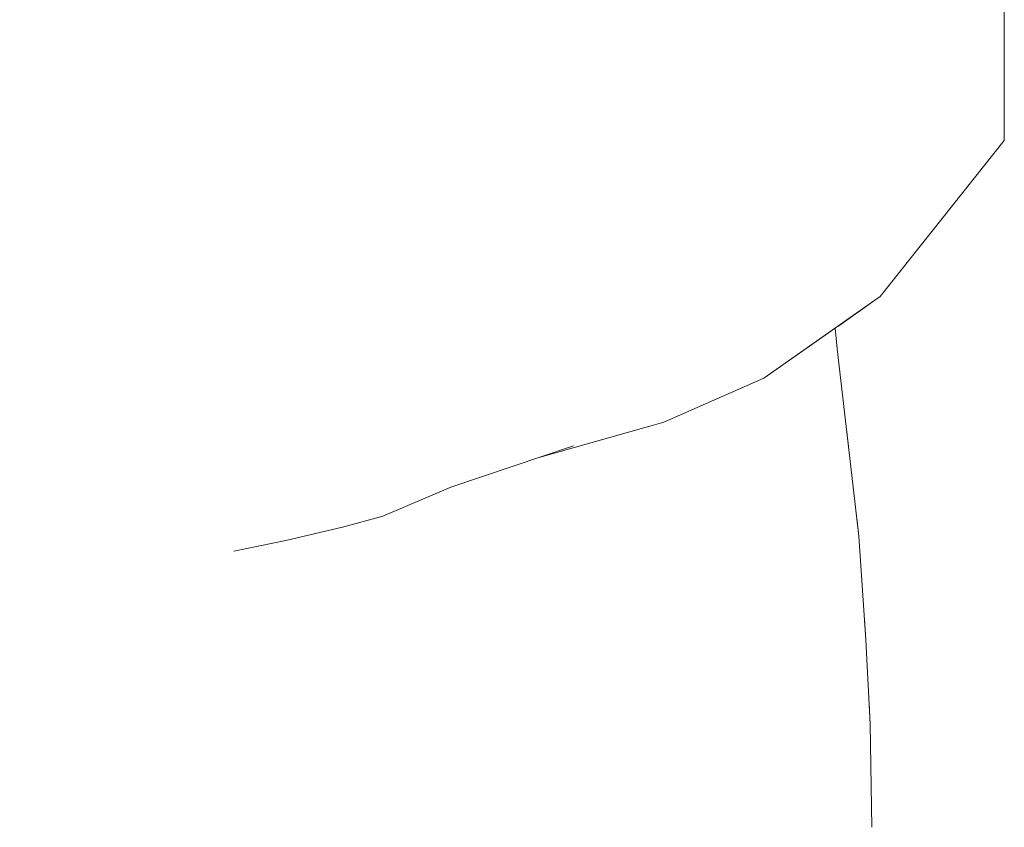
# Model space of a CAD drawing. Header units: millimetres. Extents: x -30280 to 309309, y -17460 to 4378.
# Tile 201 of 256: x 118786 to 118920, y -10895 to -10785. Entities that reach past the tile are written whole.
import ezdxf

# ---------------------------------------------------------------- set-up
doc = ezdxf.new("R2010")
doc.units = ezdxf.units.MM
doc.header["$MEASUREMENT"] = 0
doc.linetypes.add('Wipeout_Contour', pattern=[1000, 0, -1000])
doc.layers.add('P1_PLANTA PRIMERA_3_Nuevo_09_EI_Mobiliari general', color=7, linetype='Continuous')
doc.layers.add('P1_PLANTA PRIMERA_3_Nuevo_09_EI_Mobiliari general_Pluma_Nº__1', color=7, linetype='Continuous', lineweight=5)

msp = doc.modelspace()

# ---------------------------------------------------------------- wipeouts: each hides what was drawn before it
at = {"color": 254, "linetype": 'Wipeout_Contour', "lineweight": 0, "ltscale": 5246983.506382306}
msp.add_wipeout([(118605.84, -10825.08), (118588.98, -10801.92), (118590.99, -10824.87), (118592.13, -10834.64), (118594.03, -10851.54), (118595.13, -10866.65), (118595.74, -10878.88), (118596, -10893.93), (118595.43, -10903.77), (118594.73, -10914.29), (118593.74, -10922.88), (118671.34, -10922.99), (118781.55, -10923.75), (118815.26, -10919.73), (118871.24, -10913.07), (118872.52, -10913.3), (118883.05, -10915.18), (118900.03, -10918.38), (118900.74, -10912.43), (118901.97, -10894.78), (118901.75, -10880.74), (118901.19, -10869.29), (118900.2, -10855.18), (118898.88, -10843.83), (118897.25, -10829.69), (118897.01, -10826.9), (118887.3, -10833.7), (118873.72, -10839.67), (118856.56, -10844.53), (118844.76, -10848.52), (118835.51, -10852.46), (118830.18, -10853.9), (118822.31, -10855.77), (118815.25, -10857.21), (118809.07, -10858.35), (118802.19, -10858.74), (118687.02, -10858.74), (118680.67, -10858.35), (118672.76, -10856.85), (118658.37, -10853.9), (118647.92, -10849.74), (118636.44, -10846.05), (118633.61, -10844.92), (118620.43, -10837.23)], dxfattribs=at).dxf.layer = 'P1_PLANTA PRIMERA_3_Nuevo_09_EI_Mobiliari general'

# ---------------------------------------------------------------- next in the draw order: wipeouts: each hides what was drawn before it
at = {"color": 254, "linetype": 'Wipeout_Contour', "lineweight": 0, "ltscale": 6090697.080901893}
msp.add_wipeout([(118589.21, -11027.93), (118639.45, -11029.67), (118664.15, -11037.59), (118671.28, -11038.48), (118673.74, -11040.66), (118678.62, -11042.22), (118717.21, -11042.22), (118725.82, -11032.66), (118775.15, -11034.37), (118773.16, -11076.05), (119759.21, -11076.05), (119759.21, -10741.05), (118986.33, -10741.05), (118986.25, -10743.62), (119013.34, -10748.45), (119030.93, -10757.92), (119037.3, -10770.87), (119030.75, -10783.81), (119013.03, -10793.29), (118988.88, -10796.76), (118986.67, -10796.44), (118988.93, -10821.77), (118990.46, -10834.95), (118991.78, -10846.32), (118993.02, -10862.86), (118993.7, -10876.22), (118994.02, -10892.72), (118993.45, -10904.99), (118992.69, -10916.95), (118991.25, -10930.13), (118989.6, -10940.41), (118987.79, -10946.91), (118984.05, -10954.75), (118980.95, -10960.48), (118984.97, -11021.58), (118980.37, -11022.05), (118973.54, -11022.12), (118965.89, -11022.05), (118961.25, -11021.9), (118960.55, -11023.72), (118953.72, -11026.76), (118823.44, -11026.76), (118819.75, -11028.38), (118816.11, -11026.76), (118814.88, -11026.76), (118813.27, -11028.96), (118807.69, -11031.58), (118806.17, -11032.58), (118799.08, -11029.85), (118797.83, -11026.76), (118591.88, -11026.76)], dxfattribs=at).dxf.layer = 'P1_PLANTA PRIMERA_3_Nuevo_09_EI_Mobiliari general'

# ---------------------------------------------------------------- next in the draw order: wipeouts: each hides what was drawn before it
at = {"color": 254, "linetype": 'Wipeout_Contour', "lineweight": 0, "ltscale": 358214.805827}
msp.add_wipeout([(118912.78, -10790.06), (118919.99, -10790.06), (118919.99, -10756.06)], dxfattribs=at).dxf.layer = 'P1_PLANTA PRIMERA_3_Nuevo_09_EI_Mobiliari general'
at = {"color": 254, "linetype": 'Wipeout_Contour', "lineweight": 0, "ltscale": 357963.679091}
msp.add_wipeout([(118830.18, -10853.9), (118827.09, -10854.18), (118822.31, -10855.77)], dxfattribs=at).dxf.layer = 'P1_PLANTA PRIMERA_3_Nuevo_09_EI_Mobiliari general'

# ---------------------------------------------------------------- next in the draw order: wipeouts: each hides what was drawn before it
at = {"color": 254, "linetype": 'Wipeout_Contour', "lineweight": 0, "ltscale": 358205.462229}
msp.add_wipeout([(118912.78, -10756.06), (118912.78, -10790.06), (118919.99, -10756.06)], dxfattribs=at).dxf.layer = 'P1_PLANTA PRIMERA_3_Nuevo_09_EI_Mobiliari general'
at = {"color": 254, "linetype": 'Wipeout_Contour', "lineweight": 0, "ltscale": 357941.70628}
msp.add_wipeout([(118822.31, -10855.77), (118819.52, -10855.54), (118815.25, -10857.21)], dxfattribs=at).dxf.layer = 'P1_PLANTA PRIMERA_3_Nuevo_09_EI_Mobiliari general'

# ---------------------------------------------------------------- next in the draw order: wipeouts: each hides what was drawn before it
at = {"color": 254, "linetype": 'Wipeout_Contour', "lineweight": 0, "ltscale": 357895.433297}
msp.add_wipeout([(118912.78, -10756.06), (118606.52, -10790.06), (118912.78, -10790.06)], dxfattribs=at).dxf.layer = 'P1_PLANTA PRIMERA_3_Nuevo_09_EI_Mobiliari general'

# ---------------------------------------------------------------- next in the draw order: wipeouts: each hides what was drawn before it
at = {"color": 254, "linetype": 'Wipeout_Contour', "lineweight": 0, "ltscale": 357588.25407}
msp.add_wipeout([(118606.52, -10790.06), (118912.78, -10756.06), (118606.52, -10756.06)], dxfattribs=at).dxf.layer = 'P1_PLANTA PRIMERA_3_Nuevo_09_EI_Mobiliari general'

# ---------------------------------------------------------------- next in the draw order: wipeouts: each hides what was drawn before it
at = {"color": 254, "linetype": 'Wipeout_Contour', "lineweight": 0, "ltscale": 358219.922795}
msp.add_wipeout([(118912.78, -10801.39), (118919.99, -10801.39), (118919.99, -10790.06)], dxfattribs=at).dxf.layer = 'P1_PLANTA PRIMERA_3_Nuevo_09_EI_Mobiliari general'

# ---------------------------------------------------------------- next in the draw order: wipeouts: each hides what was drawn before it
at = {"color": 254, "linetype": 'Wipeout_Contour', "lineweight": 0, "ltscale": 358212.622044}
msp.add_wipeout([(118912.78, -10790.06), (118912.78, -10801.39), (118919.99, -10790.06)], dxfattribs=at).dxf.layer = 'P1_PLANTA PRIMERA_3_Nuevo_09_EI_Mobiliari general'

# ---------------------------------------------------------------- next in the draw order: wipeouts: each hides what was drawn before it
at = {"color": 254, "linetype": 'Wipeout_Contour', "lineweight": 0, "ltscale": 357900.553136}
msp.add_wipeout([(118912.78, -10790.06), (118606.52, -10801.39), (118912.78, -10801.39)], dxfattribs=at).dxf.layer = 'P1_PLANTA PRIMERA_3_Nuevo_09_EI_Mobiliari general'

# ---------------------------------------------------------------- next in the draw order: wipeouts: each hides what was drawn before it
at = {"color": 254, "linetype": 'Wipeout_Contour', "lineweight": 0, "ltscale": 357595.42455}
msp.add_wipeout([(118606.52, -10801.39), (118912.78, -10790.06), (118606.52, -10790.06)], dxfattribs=at).dxf.layer = 'P1_PLANTA PRIMERA_3_Nuevo_09_EI_Mobiliari general'

# ---------------------------------------------------------------- next in the draw order: wipeouts: each hides what was drawn before it
at = {"color": 254, "linetype": 'Wipeout_Contour', "lineweight": 0, "ltscale": 358192.543417}
msp.add_wipeout([(118896.61, -10822.19), (118903.11, -10822.59), (118919.99, -10801.39)], dxfattribs=at).dxf.layer = 'P1_PLANTA PRIMERA_3_Nuevo_09_EI_Mobiliari general'

# ---------------------------------------------------------------- next in the draw order: wipeouts: each hides what was drawn before it
at = {"color": 254, "linetype": 'Wipeout_Contour', "lineweight": 0, "ltscale": 358199.760962}
msp.add_wipeout([(118912.78, -10801.39), (118896.61, -10822.19), (118919.99, -10801.39)], dxfattribs=at).dxf.layer = 'P1_PLANTA PRIMERA_3_Nuevo_09_EI_Mobiliari general'
at = {"color": 254, "linetype": 'Wipeout_Contour', "lineweight": 0, "ltscale": 358154.800687}
msp.add_wipeout([(118902.41, -10823.11), (118887.92, -10832.77), (118887.3, -10833.7)], dxfattribs=at).dxf.layer = 'P1_PLANTA PRIMERA_3_Nuevo_09_EI_Mobiliari general'

# ---------------------------------------------------------------- next in the draw order: wipeouts: each hides what was drawn before it
at = {"color": 254, "linetype": 'Wipeout_Contour', "lineweight": 0, "ltscale": 357903.694985}
msp.add_wipeout([(118912.78, -10801.39), (118620.97, -10822.19), (118896.61, -10822.19)], dxfattribs=at).dxf.layer = 'P1_PLANTA PRIMERA_3_Nuevo_09_EI_Mobiliari general'
at = {"color": 254, "linetype": 'Wipeout_Contour', "lineweight": 0, "ltscale": 358114.610979}
msp.add_wipeout([(118887.3, -10833.7), (118874.25, -10838.29), (118873.72, -10839.67)], dxfattribs=at).dxf.layer = 'P1_PLANTA PRIMERA_3_Nuevo_09_EI_Mobiliari general'

# ---------------------------------------------------------------- next in the draw order: wipeouts: each hides what was drawn before it
at = {"color": 254, "linetype": 'Wipeout_Contour', "lineweight": 0, "ltscale": 357613.712949}
msp.add_wipeout([(118620.97, -10822.19), (118912.78, -10801.39), (118606.52, -10801.39)], dxfattribs=at).dxf.layer = 'P1_PLANTA PRIMERA_3_Nuevo_09_EI_Mobiliari general'
at = {"color": 254, "linetype": 'Wipeout_Contour', "lineweight": 0, "ltscale": 358077.604793}
msp.add_wipeout([(118873.72, -10839.67), (118861.88, -10841.41), (118861.41, -10842.89)], dxfattribs=at).dxf.layer = 'P1_PLANTA PRIMERA_3_Nuevo_09_EI_Mobiliari general'

# ---------------------------------------------------------------- next in the draw order: wipeouts: each hides what was drawn before it
at = {"color": 254, "linetype": 'Wipeout_Contour', "lineweight": 0, "ltscale": 358149.846217}
msp.add_wipeout([(118882.07, -10832.04), (118887.92, -10832.77), (118903.11, -10822.59)], dxfattribs=at).dxf.layer = 'P1_PLANTA PRIMERA_3_Nuevo_09_EI_Mobiliari general'

# ---------------------------------------------------------------- next in the draw order: wipeouts: each hides what was drawn before it
at = {"color": 254, "linetype": 'Wipeout_Contour', "lineweight": 0, "ltscale": 358157.052125}
msp.add_wipeout([(118896.61, -10822.19), (118882.07, -10832.04), (118903.11, -10822.59)], dxfattribs=at).dxf.layer = 'P1_PLANTA PRIMERA_3_Nuevo_09_EI_Mobiliari general'
at = {"color": 254, "linetype": 'Wipeout_Contour', "lineweight": 0, "ltscale": 358127.158737}
msp.add_wipeout([(118874.25, -10838.29), (118887.3, -10833.7), (118887.92, -10832.77)], dxfattribs=at).dxf.layer = 'P1_PLANTA PRIMERA_3_Nuevo_09_EI_Mobiliari general'

# ---------------------------------------------------------------- next in the draw order: wipeouts: each hides what was drawn before it
at = {"color": 254, "linetype": 'Wipeout_Contour', "lineweight": 0, "ltscale": 716410.638096}
msp.add_wipeout([(118902.41, -10823.11), (118899.27, -10825.31), (118922.24, -10811.34), (118920.28, -10790.57), (118919.99, -10801.39), (118903.11, -10822.59)], dxfattribs=at).dxf.layer = 'P1_PLANTA PRIMERA_3_Nuevo_09_EI_Mobiliari general'
at = {"color": 254, "linetype": 'Wipeout_Contour', "lineweight": 0, "ltscale": 357889.743337}
msp.add_wipeout([(118896.61, -10822.19), (118633.99, -10832.04), (118882.07, -10832.04)], dxfattribs=at).dxf.layer = 'P1_PLANTA PRIMERA_3_Nuevo_09_EI_Mobiliari general'
at = {"color": 254, "linetype": 'Wipeout_Contour', "lineweight": 0, "ltscale": 358109.952144}
msp.add_wipeout([(118868.97, -10837.21), (118874.25, -10838.29), (118887.92, -10832.77)], dxfattribs=at).dxf.layer = 'P1_PLANTA PRIMERA_3_Nuevo_09_EI_Mobiliari general'

# ---------------------------------------------------------------- next in the draw order: linework, layer by layer
at = {"layer": 'P1_PLANTA PRIMERA_3_Nuevo_09_EI_Mobiliari general_Pluma_Nº__1', "color": 7, "linetype": 'Continuous', "lineweight": 5}
for p, q in [((118919.99, -10756.05), (118919.99, -10790.06)), ((118919.99, -10790.06), (118919.99, -10801.39))]:
    msp.add_line(p, q, dxfattribs=at)

# ---------------------------------------------------------------- next in the draw order: wipeouts: each hides what was drawn before it
at = {"color": 254, "linetype": 'Wipeout_Contour', "lineweight": 0, "ltscale": 358219.465154}
msp.add_wipeout([(118922.24, -10811.34), (118899, -10840.18), (118923.62, -10823.23)], dxfattribs=at).dxf.layer = 'P1_PLANTA PRIMERA_3_Nuevo_09_EI_Mobiliari general'
at = {"color": 254, "linetype": 'Wipeout_Contour', "lineweight": 0, "ltscale": 357629.635714}
msp.add_wipeout([(118633.99, -10832.04), (118896.61, -10822.19), (118620.97, -10822.19)], dxfattribs=at).dxf.layer = 'P1_PLANTA PRIMERA_3_Nuevo_09_EI_Mobiliari general'
at = {"color": 254, "linetype": 'Wipeout_Contour', "lineweight": 0, "ltscale": 358089.050505}
msp.add_wipeout([(118861.88, -10841.41), (118873.72, -10839.67), (118874.25, -10838.29)], dxfattribs=at).dxf.layer = 'P1_PLANTA PRIMERA_3_Nuevo_09_EI_Mobiliari general'

# ---------------------------------------------------------------- next in the draw order: wipeouts: each hides what was drawn before it
at = {"color": 254, "linetype": 'Wipeout_Contour', "lineweight": 0, "ltscale": 477586.062348}
msp.add_wipeout([(118897.44, -10826.59), (118899, -10840.18), (118922.24, -10811.34), (118899.27, -10825.31)], dxfattribs=at).dxf.layer = 'P1_PLANTA PRIMERA_3_Nuevo_09_EI_Mobiliari general'
at = {"color": 254, "linetype": 'Wipeout_Contour', "lineweight": 0, "ltscale": 358116.696016}
msp.add_wipeout([(118882.07, -10832.04), (118868.97, -10837.21), (118887.92, -10832.77)], dxfattribs=at).dxf.layer = 'P1_PLANTA PRIMERA_3_Nuevo_09_EI_Mobiliari general'
at = {"color": 254, "linetype": 'Wipeout_Contour', "lineweight": 0, "ltscale": 358073.262227}
msp.add_wipeout([(118857.12, -10840.24), (118861.88, -10841.41), (118874.25, -10838.29)], dxfattribs=at).dxf.layer = 'P1_PLANTA PRIMERA_3_Nuevo_09_EI_Mobiliari general'

# ---------------------------------------------------------------- next in the draw order: wipeouts: each hides what was drawn before it
at = {"color": 254, "linetype": 'Wipeout_Contour', "lineweight": 0, "ltscale": 358226.621694}
msp.add_wipeout([(118923.62, -10823.23), (118900.33, -10851.54), (118924.95, -10834.64)], dxfattribs=at).dxf.layer = 'P1_PLANTA PRIMERA_3_Nuevo_09_EI_Mobiliari general'
at = {"color": 254, "linetype": 'Wipeout_Contour', "lineweight": 0, "ltscale": 358173.42882}
msp.add_wipeout([(118897.43, -10826.6), (118898.88, -10843.83), (118899, -10840.18)], dxfattribs=at).dxf.layer = 'P1_PLANTA PRIMERA_3_Nuevo_09_EI_Mobiliari general'
at = {"color": 254, "linetype": 'Wipeout_Contour', "lineweight": 0, "ltscale": 357875.711417}
msp.add_wipeout([(118882.07, -10832.04), (118645.7, -10837.21), (118868.97, -10837.21)], dxfattribs=at).dxf.layer = 'P1_PLANTA PRIMERA_3_Nuevo_09_EI_Mobiliari general'

# ---------------------------------------------------------------- next in the draw order: wipeouts: each hides what was drawn before it
at = {"color": 254, "linetype": 'Wipeout_Contour', "lineweight": 0, "ltscale": 477561.15487}
msp.add_wipeout([(118897.41, -10826.61), (118897.25, -10829.69), (118898.88, -10843.83), (118897.43, -10826.6)], dxfattribs=at).dxf.layer = 'P1_PLANTA PRIMERA_3_Nuevo_09_EI_Mobiliari general'
at = {"color": 254, "linetype": 'Wipeout_Contour', "lineweight": 0, "ltscale": 357642.038037}
msp.add_wipeout([(118645.7, -10837.21), (118882.07, -10832.04), (118633.99, -10832.04)], dxfattribs=at).dxf.layer = 'P1_PLANTA PRIMERA_3_Nuevo_09_EI_Mobiliari general'

# ---------------------------------------------------------------- next in the draw order: linework, layer by layer
at = {"layer": 'P1_PLANTA PRIMERA_3_Nuevo_09_EI_Mobiliari general_Pluma_Nº__1', "color": 7, "linetype": 'Continuous', "lineweight": 5}
msp.add_line((118897.01, -10826.9), (118897.25, -10829.69), dxfattribs=at)

# ---------------------------------------------------------------- next in the draw order: wipeouts: each hides what was drawn before it
at = {"color": 254, "linetype": 'Wipeout_Contour', "lineweight": 0, "ltscale": 358202.191532}
msp.add_wipeout([(118900.33, -10851.54), (118923.62, -10823.23), (118899, -10840.18)], dxfattribs=at).dxf.layer = 'P1_PLANTA PRIMERA_3_Nuevo_09_EI_Mobiliari general'
at = {"color": 254, "linetype": 'Wipeout_Contour', "lineweight": 0, "ltscale": 358079.505043}
msp.add_wipeout([(118868.97, -10837.21), (118857.12, -10840.24), (118874.25, -10838.29)], dxfattribs=at).dxf.layer = 'P1_PLANTA PRIMERA_3_Nuevo_09_EI_Mobiliari general'

# ---------------------------------------------------------------- next in the draw order: linework, layer by layer
at = {"layer": 'P1_PLANTA PRIMERA_3_Nuevo_09_EI_Mobiliari general_Pluma_Nº__1', "color": 7, "linetype": 'Continuous', "lineweight": 5}
for p, q in [((118919.99, -10801.39), (118903.11, -10822.59)), ((118902.41, -10823.11), (118887.3, -10833.7)), ((118902.41, -10823.11), (118903.11, -10822.59))]:
    msp.add_line(p, q, dxfattribs=at)

# ---------------------------------------------------------------- next in the draw order: wipeouts: each hides what was drawn before it
at = {"color": 254, "linetype": 'Wipeout_Contour', "lineweight": 0, "ltscale": 358234.810222}
msp.add_wipeout([(118924.95, -10834.64), (118901.42, -10866.65), (118926.5, -10854.4)], dxfattribs=at).dxf.layer = 'P1_PLANTA PRIMERA_3_Nuevo_09_EI_Mobiliari general'
at = {"color": 254, "linetype": 'Wipeout_Contour', "lineweight": 0, "ltscale": 357862.315707}
msp.add_wipeout([(118868.97, -10837.21), (118656.18, -10840.24), (118857.12, -10840.24)], dxfattribs=at).dxf.layer = 'P1_PLANTA PRIMERA_3_Nuevo_09_EI_Mobiliari general'
at = {"color": 254, "linetype": 'Wipeout_Contour', "lineweight": 0, "ltscale": 358180.933663}
msp.add_wipeout([(118899, -10840.18), (118900.2, -10855.18), (118900.33, -10851.54)], dxfattribs=at).dxf.layer = 'P1_PLANTA PRIMERA_3_Nuevo_09_EI_Mobiliari general'

# ---------------------------------------------------------------- next in the draw order: wipeouts: each hides what was drawn before it
at = {"color": 254, "linetype": 'Wipeout_Contour', "lineweight": 0, "ltscale": 357652.303512}
msp.add_wipeout([(118656.18, -10840.24), (118868.97, -10837.21), (118645.7, -10837.21)], dxfattribs=at).dxf.layer = 'P1_PLANTA PRIMERA_3_Nuevo_09_EI_Mobiliari general'
at = {"color": 254, "linetype": 'Wipeout_Contour', "lineweight": 0, "ltscale": 358179.548776}
msp.add_wipeout([(118900.2, -10855.18), (118899, -10840.18), (118898.88, -10843.83)], dxfattribs=at).dxf.layer = 'P1_PLANTA PRIMERA_3_Nuevo_09_EI_Mobiliari general'

# ---------------------------------------------------------------- next in the draw order: linework, layer by layer
at = {"layer": 'P1_PLANTA PRIMERA_3_Nuevo_09_EI_Mobiliari general_Pluma_Nº__1', "color": 7, "linetype": 'Continuous', "lineweight": 5}
msp.add_line((118897.25, -10829.69), (118898.88, -10843.83), dxfattribs=at)

# ---------------------------------------------------------------- next in the draw order: wipeouts: each hides what was drawn before it
at = {"color": 254, "linetype": 'Wipeout_Contour', "lineweight": 0, "ltscale": 358209.364973}
msp.add_wipeout([(118900.33, -10851.54), (118901.42, -10866.65), (118924.95, -10834.64)], dxfattribs=at).dxf.layer = 'P1_PLANTA PRIMERA_3_Nuevo_09_EI_Mobiliari general'
at = {"color": 254, "linetype": 'Wipeout_Contour', "lineweight": 0, "ltscale": 358072.352958}
msp.add_wipeout([(118861.41, -10842.89), (118856.56, -10844.53), (118873.72, -10839.67)], dxfattribs=at).dxf.layer = 'P1_PLANTA PRIMERA_3_Nuevo_09_EI_Mobiliari general'

# ---------------------------------------------------------------- next in the draw order: linework, layer by layer
at = {"layer": 'P1_PLANTA PRIMERA_3_Nuevo_09_EI_Mobiliari general_Pluma_Nº__1', "color": 7, "linetype": 'Continuous', "lineweight": 5}
msp.add_line((118887.3, -10833.7), (118873.72, -10839.67), dxfattribs=at)

# ---------------------------------------------------------------- next in the draw order: wipeouts: each hides what was drawn before it
at = {"color": 254, "linetype": 'Wipeout_Contour', "lineweight": 0, "ltscale": 358044.111215}
msp.add_wipeout([(118861.41, -10842.89), (118850.79, -10844.04), (118850.39, -10845.79)], dxfattribs=at).dxf.layer = 'P1_PLANTA PRIMERA_3_Nuevo_09_EI_Mobiliari general'
at = {"color": 254, "linetype": 'Wipeout_Contour', "lineweight": 0, "ltscale": 358188.140612}
msp.add_wipeout([(118900.33, -10851.54), (118901.19, -10869.29), (118901.42, -10866.65)], dxfattribs=at).dxf.layer = 'P1_PLANTA PRIMERA_3_Nuevo_09_EI_Mobiliari general'

# ---------------------------------------------------------------- next in the draw order: wipeouts: each hides what was drawn before it
at = {"color": 254, "linetype": 'Wipeout_Contour', "lineweight": 0, "ltscale": 358054.250157}
msp.add_wipeout([(118850.79, -10844.04), (118861.41, -10842.89), (118861.88, -10841.41)], dxfattribs=at).dxf.layer = 'P1_PLANTA PRIMERA_3_Nuevo_09_EI_Mobiliari general'
at = {"color": 254, "linetype": 'Wipeout_Contour', "lineweight": 0, "ltscale": 358013.015315}
msp.add_wipeout([(118844.76, -10848.52), (118850.39, -10845.79), (118835.51, -10852.46)], dxfattribs=at).dxf.layer = 'P1_PLANTA PRIMERA_3_Nuevo_09_EI_Mobiliari general'
at = {"color": 254, "linetype": 'Wipeout_Contour', "lineweight": 0, "ltscale": 358186.484907}
msp.add_wipeout([(118901.19, -10869.29), (118900.33, -10851.54), (118900.2, -10855.18)], dxfattribs=at).dxf.layer = 'P1_PLANTA PRIMERA_3_Nuevo_09_EI_Mobiliari general'
at = {"color": 254, "linetype": 'Wipeout_Contour', "lineweight": 0, "ltscale": 358242.146363}
msp.add_wipeout([(118926.5, -10854.4), (118902.03, -10878.88), (118927.36, -10870.26)], dxfattribs=at).dxf.layer = 'P1_PLANTA PRIMERA_3_Nuevo_09_EI_Mobiliari general'

# ---------------------------------------------------------------- next in the draw order: linework, layer by layer
at = {"layer": 'P1_PLANTA PRIMERA_3_Nuevo_09_EI_Mobiliari general_Pluma_Nº__1', "color": 7, "linetype": 'Continuous', "lineweight": 5}
msp.add_line((118898.88, -10843.83), (118900.2, -10855.18), dxfattribs=at)

# ---------------------------------------------------------------- next in the draw order: wipeouts: each hides what was drawn before it
at = {"color": 254, "linetype": 'Wipeout_Contour', "lineweight": 0, "ltscale": 358040.024865}
msp.add_wipeout([(118846.48, -10842.67), (118850.79, -10844.04), (118861.88, -10841.41)], dxfattribs=at).dxf.layer = 'P1_PLANTA PRIMERA_3_Nuevo_09_EI_Mobiliari general'
at = {"color": 254, "linetype": 'Wipeout_Contour', "lineweight": 0, "ltscale": 357976.825855}
msp.add_wipeout([(118827.09, -10854.18), (118830.18, -10853.9), (118835.51, -10852.46)], dxfattribs=at).dxf.layer = 'P1_PLANTA PRIMERA_3_Nuevo_09_EI_Mobiliari general'
at = {"color": 254, "linetype": 'Wipeout_Contour', "lineweight": 0, "ltscale": 358216.909523}
msp.add_wipeout([(118901.42, -10866.65), (118902.03, -10878.88), (118926.5, -10854.4)], dxfattribs=at).dxf.layer = 'P1_PLANTA PRIMERA_3_Nuevo_09_EI_Mobiliari general'

# ---------------------------------------------------------------- next in the draw order: wipeouts: each hides what was drawn before it
at = {"color": 254, "linetype": 'Wipeout_Contour', "lineweight": 0, "ltscale": 358045.575246}
msp.add_wipeout([(118857.12, -10840.24), (118846.48, -10842.67), (118861.88, -10841.41)], dxfattribs=at).dxf.layer = 'P1_PLANTA PRIMERA_3_Nuevo_09_EI_Mobiliari general'
at = {"color": 254, "linetype": 'Wipeout_Contour', "lineweight": 0, "ltscale": 358194.178193}
msp.add_wipeout([(118901.42, -10866.65), (118901.75, -10880.74), (118902.03, -10878.88)], dxfattribs=at).dxf.layer = 'P1_PLANTA PRIMERA_3_Nuevo_09_EI_Mobiliari general'

# ---------------------------------------------------------------- next in the draw order: wipeouts: each hides what was drawn before it
at = {"color": 254, "linetype": 'Wipeout_Contour', "lineweight": 0, "ltscale": 357850.047453}
msp.add_wipeout([(118857.12, -10840.24), (118665.63, -10842.67), (118846.48, -10842.67)], dxfattribs=at).dxf.layer = 'P1_PLANTA PRIMERA_3_Nuevo_09_EI_Mobiliari general'
at = {"color": 254, "linetype": 'Wipeout_Contour', "lineweight": 0, "ltscale": 358192.545532}
msp.add_wipeout([(118901.75, -10880.74), (118901.42, -10866.65), (118901.19, -10869.29)], dxfattribs=at).dxf.layer = 'P1_PLANTA PRIMERA_3_Nuevo_09_EI_Mobiliari general'

# ---------------------------------------------------------------- next in the draw order: linework, layer by layer
at = {"layer": 'P1_PLANTA PRIMERA_3_Nuevo_09_EI_Mobiliari general_Pluma_Nº__1', "color": 7, "linetype": 'Continuous', "lineweight": 5}
msp.add_line((118900.2, -10855.18), (118901.19, -10869.29), dxfattribs=at)

# ---------------------------------------------------------------- next in the draw order: wipeouts: each hides what was drawn before it
at = {"color": 254, "linetype": 'Wipeout_Contour', "lineweight": 0, "ltscale": 357661.116632}
msp.add_wipeout([(118665.63, -10842.67), (118857.12, -10840.24), (118656.18, -10840.24)], dxfattribs=at).dxf.layer = 'P1_PLANTA PRIMERA_3_Nuevo_09_EI_Mobiliari general'
at = {"color": 254, "linetype": 'Wipeout_Contour', "lineweight": 0, "ltscale": 358248.326984}
msp.add_wipeout([(118902.29, -10893.93), (118927.81, -10889.99), (118927.36, -10870.26)], dxfattribs=at).dxf.layer = 'P1_PLANTA PRIMERA_3_Nuevo_09_EI_Mobiliari general'

# ---------------------------------------------------------------- next in the draw order: wipeouts: each hides what was drawn before it
at = {"color": 254, "linetype": 'Wipeout_Contour', "lineweight": 0, "ltscale": 358038.230484}
msp.add_wipeout([(118850.39, -10845.79), (118844.76, -10848.52), (118861.41, -10842.89)], dxfattribs=at).dxf.layer = 'P1_PLANTA PRIMERA_3_Nuevo_09_EI_Mobiliari general'
at = {"color": 254, "linetype": 'Wipeout_Contour', "lineweight": 0, "ltscale": 358222.566178}
msp.add_wipeout([(118902.03, -10878.88), (118902.29, -10893.93), (118927.36, -10870.26)], dxfattribs=at).dxf.layer = 'P1_PLANTA PRIMERA_3_Nuevo_09_EI_Mobiliari general'

# ---------------------------------------------------------------- next in the draw order: linework, layer by layer
at = {"layer": 'P1_PLANTA PRIMERA_3_Nuevo_09_EI_Mobiliari general_Pluma_Nº__1', "color": 7, "linetype": 'Continuous', "lineweight": 5}
msp.add_line((118856.56, -10844.53), (118873.72, -10839.67), dxfattribs=at)

# ---------------------------------------------------------------- next in the draw order: wipeouts: each hides what was drawn before it
at = {"color": 254, "linetype": 'Wipeout_Contour', "lineweight": 0, "ltscale": 358013.544228}
msp.add_wipeout([(118850.39, -10845.79), (118840.69, -10844.89), (118840.37, -10846.82)], dxfattribs=at).dxf.layer = 'P1_PLANTA PRIMERA_3_Nuevo_09_EI_Mobiliari general'
at = {"color": 254, "linetype": 'Wipeout_Contour', "lineweight": 0, "ltscale": 358196.975367}
msp.add_wipeout([(118901.97, -10894.78), (118902.03, -10878.88), (118901.75, -10880.74)], dxfattribs=at).dxf.layer = 'P1_PLANTA PRIMERA_3_Nuevo_09_EI_Mobiliari general'

# ---------------------------------------------------------------- next in the draw order: linework, layer by layer
at = {"layer": 'P1_PLANTA PRIMERA_3_Nuevo_09_EI_Mobiliari general_Pluma_Nº__1', "color": 7, "linetype": 'Continuous', "lineweight": 5}
msp.add_line((118901.19, -10869.29), (118901.75, -10880.74), dxfattribs=at)

# ---------------------------------------------------------------- next in the draw order: wipeouts: each hides what was drawn before it
at = {"color": 254, "linetype": 'Wipeout_Contour', "lineweight": 0, "ltscale": 358022.744243}
msp.add_wipeout([(118840.69, -10844.89), (118850.39, -10845.79), (118850.79, -10844.04)], dxfattribs=at).dxf.layer = 'P1_PLANTA PRIMERA_3_Nuevo_09_EI_Mobiliari general'
at = {"color": 254, "linetype": 'Wipeout_Contour', "lineweight": 0, "ltscale": 357986.058695}
msp.add_wipeout([(118835.51, -10852.46), (118840.37, -10846.82), (118827.09, -10854.18)], dxfattribs=at).dxf.layer = 'P1_PLANTA PRIMERA_3_Nuevo_09_EI_Mobiliari general'
at = {"color": 254, "linetype": 'Wipeout_Contour', "lineweight": 0, "ltscale": 358251.953332}
msp.add_wipeout([(118901.72, -10903.77), (118927.24, -10907.72), (118927.81, -10889.99)], dxfattribs=at).dxf.layer = 'P1_PLANTA PRIMERA_3_Nuevo_09_EI_Mobiliari general'

# ---------------------------------------------------------------- next in the draw order: wipeouts: each hides what was drawn before it
at = {"color": 254, "linetype": 'Wipeout_Contour', "lineweight": 0, "ltscale": 358009.654553}
msp.add_wipeout([(118836.79, -10843.37), (118840.69, -10844.89), (118850.79, -10844.04)], dxfattribs=at).dxf.layer = 'P1_PLANTA PRIMERA_3_Nuevo_09_EI_Mobiliari general'
at = {"color": 254, "linetype": 'Wipeout_Contour', "lineweight": 0, "ltscale": 358008.752986}
msp.add_wipeout([(118840.37, -10846.82), (118835.51, -10852.46), (118850.39, -10845.79)], dxfattribs=at).dxf.layer = 'P1_PLANTA PRIMERA_3_Nuevo_09_EI_Mobiliari general'
at = {"color": 254, "linetype": 'Wipeout_Contour', "lineweight": 0, "ltscale": 357953.522496}
msp.add_wipeout([(118819.52, -10855.54), (118822.31, -10855.77), (118827.09, -10854.18)], dxfattribs=at).dxf.layer = 'P1_PLANTA PRIMERA_3_Nuevo_09_EI_Mobiliari general'
at = {"color": 254, "linetype": 'Wipeout_Contour', "lineweight": 0, "ltscale": 358226.759019}
msp.add_wipeout([(118901.72, -10903.77), (118927.81, -10889.99), (118902.29, -10893.93)], dxfattribs=at).dxf.layer = 'P1_PLANTA PRIMERA_3_Nuevo_09_EI_Mobiliari general'

# ---------------------------------------------------------------- next in the draw order: linework, layer by layer
at = {"layer": 'P1_PLANTA PRIMERA_3_Nuevo_09_EI_Mobiliari general_Pluma_Nº__1', "color": 7, "linetype": 'Continuous', "lineweight": 5}
msp.add_line((118901.75, -10880.74), (118901.97, -10894.78), dxfattribs=at)

# ---------------------------------------------------------------- next in the draw order: wipeouts: each hides what was drawn before it
at = {"color": 254, "linetype": 'Wipeout_Contour', "lineweight": 0, "ltscale": 358014.808647}
msp.add_wipeout([(118846.48, -10842.67), (118836.79, -10843.37), (118850.79, -10844.04)], dxfattribs=at).dxf.layer = 'P1_PLANTA PRIMERA_3_Nuevo_09_EI_Mobiliari general'
at = {"color": 254, "linetype": 'Wipeout_Contour', "lineweight": 0, "ltscale": 357985.811666}
msp.add_wipeout([(118840.37, -10846.82), (118831.62, -10845.71), (118831.36, -10847.75)], dxfattribs=at).dxf.layer = 'P1_PLANTA PRIMERA_3_Nuevo_09_EI_Mobiliari general'

# ---------------------------------------------------------------- next in the draw order: wipeouts: each hides what was drawn before it
at = {"color": 254, "linetype": 'Wipeout_Contour', "lineweight": 0, "ltscale": 357838.515786}
msp.add_wipeout([(118846.48, -10842.67), (118674.03, -10843.37), (118836.79, -10843.37)], dxfattribs=at).dxf.layer = 'P1_PLANTA PRIMERA_3_Nuevo_09_EI_Mobiliari general'
at = {"color": 254, "linetype": 'Wipeout_Contour', "lineweight": 0, "ltscale": 357993.906878}
msp.add_wipeout([(118831.62, -10845.71), (118840.37, -10846.82), (118840.69, -10844.89)], dxfattribs=at).dxf.layer = 'P1_PLANTA PRIMERA_3_Nuevo_09_EI_Mobiliari general'
at = {"color": 254, "linetype": 'Wipeout_Contour', "lineweight": 0, "ltscale": 357961.527574}
msp.add_wipeout([(118827.09, -10854.18), (118831.36, -10847.75), (118819.52, -10855.54)], dxfattribs=at).dxf.layer = 'P1_PLANTA PRIMERA_3_Nuevo_09_EI_Mobiliari general'

# ---------------------------------------------------------------- next in the draw order: wipeouts: each hides what was drawn before it
at = {"color": 254, "linetype": 'Wipeout_Contour', "lineweight": 0, "ltscale": 357668.804301}
msp.add_wipeout([(118674.03, -10843.37), (118846.48, -10842.67), (118665.63, -10842.67)], dxfattribs=at).dxf.layer = 'P1_PLANTA PRIMERA_3_Nuevo_09_EI_Mobiliari general'
at = {"color": 254, "linetype": 'Wipeout_Contour', "lineweight": 0, "ltscale": 357982.111335}
msp.add_wipeout([(118828.08, -10844.1), (118831.62, -10845.71), (118840.69, -10844.89)], dxfattribs=at).dxf.layer = 'P1_PLANTA PRIMERA_3_Nuevo_09_EI_Mobiliari general'
at = {"color": 254, "linetype": 'Wipeout_Contour', "lineweight": 0, "ltscale": 357981.744838}
msp.add_wipeout([(118831.36, -10847.75), (118827.09, -10854.18), (118840.37, -10846.82)], dxfattribs=at).dxf.layer = 'P1_PLANTA PRIMERA_3_Nuevo_09_EI_Mobiliari general'

# ---------------------------------------------------------------- next in the draw order: linework, layer by layer
at = {"layer": 'P1_PLANTA PRIMERA_3_Nuevo_09_EI_Mobiliari general_Pluma_Nº__1', "color": 7, "linetype": 'Continuous', "lineweight": 5}
for q in [(118861.41, -10842.89), (118835.51, -10852.46)]:
    msp.add_line((118844.76, -10848.52), q, dxfattribs=at)

# ---------------------------------------------------------------- next in the draw order: wipeouts: each hides what was drawn before it
at = {"color": 254, "linetype": 'Wipeout_Contour', "lineweight": 0, "ltscale": 357986.641966}
msp.add_wipeout([(118836.79, -10843.37), (118828.08, -10844.1), (118840.69, -10844.89)], dxfattribs=at).dxf.layer = 'P1_PLANTA PRIMERA_3_Nuevo_09_EI_Mobiliari general'

# ---------------------------------------------------------------- next in the draw order: wipeouts: each hides what was drawn before it
at = {"color": 254, "linetype": 'Wipeout_Contour', "lineweight": 0, "ltscale": 357827.92783}
msp.add_wipeout([(118836.79, -10843.37), (118681.6, -10844.1), (118828.08, -10844.1)], dxfattribs=at).dxf.layer = 'P1_PLANTA PRIMERA_3_Nuevo_09_EI_Mobiliari general'

# ---------------------------------------------------------------- next in the draw order: wipeouts: each hides what was drawn before it
at = {"color": 254, "linetype": 'Wipeout_Contour', "lineweight": 0, "ltscale": 357675.249453}
msp.add_wipeout([(118681.6, -10844.1), (118836.79, -10843.37), (118674.03, -10843.37)], dxfattribs=at).dxf.layer = 'P1_PLANTA PRIMERA_3_Nuevo_09_EI_Mobiliari general'

# ---------------------------------------------------------------- next in the draw order: wipeouts: each hides what was drawn before it
at = {"color": 254, "linetype": 'Wipeout_Contour', "lineweight": 0, "ltscale": 1669414.292830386}
msp.add_wipeout([(118675.81, -10845.71), (118673.22, -10847.75), (118674.16, -10855.54), (118676.09, -10857.21), (118680.67, -10858.35), (118687.02, -10858.74), (118802.19, -10858.74), (118809.07, -10858.35), (118815.25, -10857.21), (118819.52, -10855.54), (118831.36, -10847.75), (118831.62, -10845.71), (118828.08, -10844.1), (118681.6, -10844.1)], dxfattribs=at).dxf.layer = 'P1_PLANTA PRIMERA_3_Nuevo_09_EI_Mobiliari general'

# ---------------------------------------------------------------- next in the draw order: linework, layer by layer
at = {"layer": 'P1_PLANTA PRIMERA_3_Nuevo_09_EI_Mobiliari general_Pluma_Nº__1', "color": 7, "linetype": 'Continuous', "lineweight": 5}
for p, q in [((118830.18, -10853.9), (118835.51, -10852.46)), ((118830.18, -10853.9), (118822.31, -10855.77)), ((118822.31, -10855.77), (118815.25, -10857.21))]:
    msp.add_line(p, q, dxfattribs=at)

doc.saveas('drawing.dxf')
